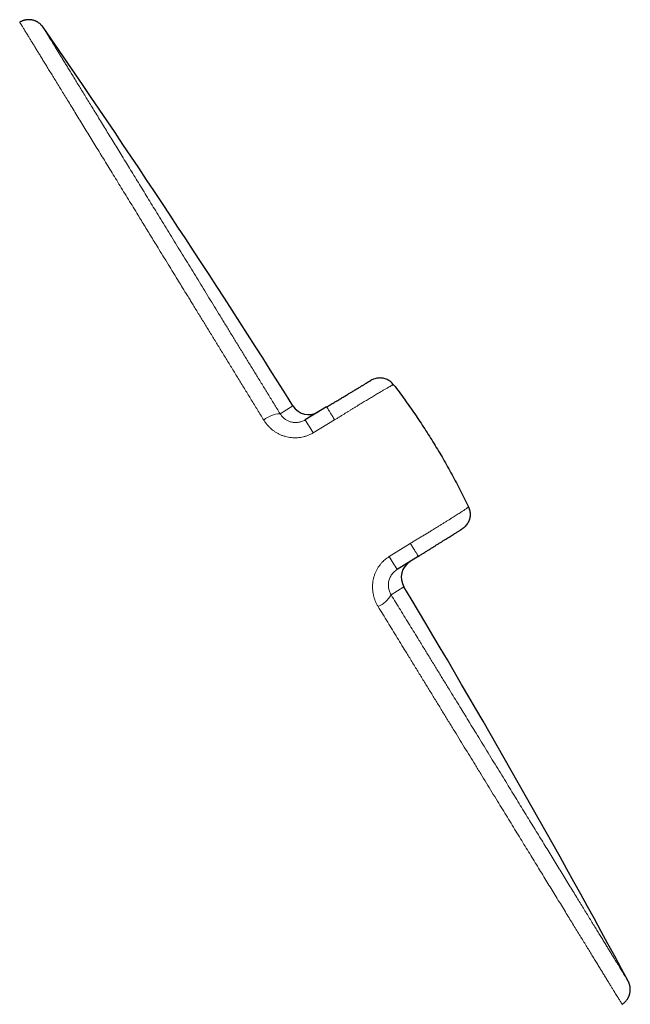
# Model space of a CAD drawing. Header units: millimetres. Extents: x 8 to 735, y 12 to 450.
# Tile 71 of 71: x 679 to 705, y 407 to 450. Entities that reach past the tile are written whole.
import ezdxf

# ---------------------------------------------------------------- set-up
doc = ezdxf.new("R2010")
doc.units = ezdxf.units.MM

msp = doc.modelspace()

# ---------------------------------------------------------------- linework, layer by layer
at = {"color": 252, "linetype": 'Continuous', "lineweight": 0}
for p, q in [((689.886, 432.654), (690.441, 432.988)), ((692.231, 432.385), (691.309, 431.831)), ((695.486, 427.072), (694.575, 426.502)), ((694.662, 424.86), (695.212, 425.203))]:
    msp.add_line(p, q, dxfattribs=at)
at = {"color": 7, "linetype": 'Continuous', "lineweight": 30}
for p, q in [((691.889, 432.943), (690.967, 432.389)), ((695.829, 426.514), (694.917, 425.944)), ((704.856, 408.226), (704.856, 408.226)), ((704.593, 407.234), (704.593, 407.234))]:
    msp.add_line(p, q, dxfattribs=at)
for centre, radius, start, end in [((324.635, 203.468), 431.849, 32.1057, 34.69635), ((691.119, 433.413), 0.8, 212.1057, 301.0094), ((695.898, 425.614), 0.8, 121.9906, 210.8943), ((324.635, 203.468), 431.849, 28.30354, 30.89433)]:
    msp.add_arc(centre, radius, start, end, dxfattribs=at)
at = {"color": 252, "linetype": 'Continuous', "lineweight": 0}
for centre, radius, start, end in [((689.937, 431.48), 1.176, 92.4874, 129.9119), ((673.863, 421.519), 20.266, 30.5856, 32.4361), ((677.466, 415.639), 20.266, 30.5639, 32.4144), ((693.638, 425.439), 1.176, 293.0878, 330.5144)]:
    msp.add_arc(centre, radius, start, end, dxfattribs=at)
at = {"color": 7, "linetype": 'Continuous', "lineweight": 30}
for points, knots in [([(679.693, 449.288), (679.692, 449.289), (679.688, 449.296), (679.678, 449.309), (679.662, 449.33), (679.641, 449.355), (679.617, 449.381), (679.591, 449.407), (679.563, 449.432), (679.533, 449.457), (679.5, 449.481), (679.466, 449.503), (679.43, 449.524), (679.392, 449.542), (679.354, 449.559), (679.314, 449.574), (679.273, 449.586), (679.231, 449.596), (679.189, 449.604), (679.147, 449.609), (679.104, 449.612), (679.061, 449.612), (679.018, 449.61), (678.975, 449.606), (678.931, 449.598), (678.886, 449.588), (678.84, 449.575), (678.796, 449.558), (678.753, 449.54), (678.718, 449.522), (678.697, 449.509), (678.689, 449.505)], [0, 0, 0, 0, 0.004332, 0.021432, 0.04418, 0.07346, 0.10725, 0.138945, 0.171905, 0.206509, 0.242132, 0.278439, 0.315216, 0.352325, 0.389675, 0.427207, 0.464877, 0.502654, 0.540517, 0.57845, 0.616438, 0.654474, 0.692548, 0.730654, 0.768788, 0.811002, 0.852941, 0.894511, 0.935732, 0.976623, 1, 1, 1, 1]), ([(684.575, 395.308), (684.575, 395.308), (684.575, 395.307), (684.569, 395.317), (684.557, 395.337), (684.538, 395.367), (684.516, 395.404), (684.487, 395.45), (684.453, 395.506), (684.414, 395.57), (684.369, 395.643), (684.319, 395.725), (684.263, 395.816), (684.202, 395.916), (684.136, 396.024), (684.064, 396.141), (683.985, 396.269), (683.899, 396.41), (683.805, 396.564), (683.705, 396.727), (683.601, 396.896), (683.495, 397.07), (683.386, 397.247), (683.272, 397.433), (683.153, 397.627), (683.029, 397.829), (682.9, 398.04), (682.766, 398.259), (682.627, 398.485), (682.484, 398.718), (682.337, 398.959), (682.185, 399.207), (682.024, 399.469), (681.856, 399.745), (681.678, 400.034), (681.495, 400.333), (681.312, 400.631), (681.129, 400.93), (680.947, 401.227), (680.761, 401.531), (680.57, 401.842), (680.376, 402.16), (680.177, 402.485), (679.974, 402.815), (679.768, 403.151), (679.559, 403.492), (679.347, 403.838), (679.132, 404.189), (678.908, 404.554), (678.676, 404.933), (678.435, 405.327), (678.19, 405.726), (677.949, 406.12), (677.71, 406.51), (677.475, 406.894), (677.237, 407.282), (676.996, 407.674), (676.753, 408.071), (676.507, 408.473), (676.259, 408.878), (676.009, 409.285), (675.758, 409.695), (675.505, 410.107), (675.251, 410.522), (674.989, 410.95), (674.72, 411.389), (674.474, 411.791), (674.257, 412.144), (674.071, 412.447), (673.86, 412.793), (673.622, 413.181), (673.358, 413.612), (673.093, 414.044), (672.827, 414.477), (672.562, 414.911), (672.295, 415.345), (672.029, 415.78), (671.762, 416.216), (671.496, 416.65), (671.229, 417.085), (670.963, 417.519), (670.691, 417.964), (670.412, 418.419), (670.128, 418.883), (669.844, 419.346), (669.569, 419.794), (669.303, 420.228), (669.047, 420.647), (668.791, 421.064), (668.537, 421.479), (668.283, 421.894), (668.029, 422.307), (667.778, 422.717), (667.528, 423.124), (667.281, 423.528), (667.036, 423.928), (666.793, 424.325), (666.546, 424.728), (666.296, 425.136), (666.043, 425.549), (665.792, 425.957), (665.55, 426.354), (665.314, 426.738), (665.086, 427.11), (664.861, 427.477), (664.639, 427.839), (664.42, 428.197), (664.205, 428.549), (663.992, 428.895), (663.783, 429.237), (663.577, 429.573), (663.375, 429.902), (663.176, 430.227), (662.977, 430.552), (662.777, 430.879), (662.576, 431.206), (662.38, 431.525), (662.194, 431.83), (662.016, 432.119), (661.848, 432.395), (661.683, 432.663), (661.523, 432.925), (661.366, 433.18), (661.214, 433.429), (661.066, 433.67), (660.923, 433.903), (660.785, 434.128), (660.652, 434.346), (660.523, 434.556), (660.397, 434.762), (660.272, 434.965), (660.151, 435.164), (660.035, 435.353), (659.927, 435.528), (659.828, 435.69), (659.736, 435.84), (659.649, 435.982), (659.567, 436.116), (659.491, 436.241), (659.419, 436.358), (659.353, 436.466), (659.292, 436.566), (659.236, 436.656), (659.186, 436.738), (659.142, 436.81), (659.102, 436.876), (659.066, 436.933), (659.037, 436.982), (659.013, 437.02), (658.997, 437.047), (658.986, 437.064), (658.982, 437.072), (658.982, 437.071), (658.982, 437.07)], [0, 0, 0, 0, 0.003697, 0.010772, 0.017848, 0.024416, 0.030986, 0.037555, 0.044123, 0.050737, 0.057351, 0.063966, 0.07058, 0.077165, 0.083751, 0.090348, 0.096946, 0.104006, 0.111066, 0.11814, 0.125214, 0.131785, 0.138357, 0.14493, 0.151501, 0.158117, 0.164735, 0.171352, 0.177968, 0.184557, 0.191146, 0.197746, 0.204346, 0.21141, 0.218474, 0.225552, 0.23263, 0.2392, 0.245771, 0.252342, 0.258912, 0.265527, 0.272143, 0.27876, 0.285375, 0.291962, 0.29855, 0.305148, 0.311747, 0.31881, 0.325873, 0.332949, 0.340026, 0.346594, 0.353163, 0.359732, 0.3663, 0.372913, 0.379527, 0.386142, 0.392755, 0.39934, 0.405926, 0.412522, 0.419119, 0.426175, 0.433231, 0.437945, 0.442658, 0.447371, 0.453996, 0.46062, 0.467256, 0.473892, 0.480516, 0.487141, 0.493777, 0.500413, 0.507038, 0.513662, 0.520298, 0.526934, 0.534054, 0.541174, 0.548309, 0.555443, 0.561962, 0.568483, 0.575003, 0.581522, 0.588085, 0.594649, 0.601214, 0.607776, 0.614313, 0.620849, 0.627396, 0.633944, 0.64094, 0.647937, 0.654947, 0.661957, 0.668561, 0.675164, 0.681779, 0.688393, 0.694997, 0.7016, 0.708215, 0.714829, 0.721433, 0.728036, 0.734651, 0.741265, 0.748348, 0.75543, 0.762526, 0.769622, 0.77619, 0.782759, 0.789327, 0.795895, 0.802508, 0.809122, 0.815736, 0.822348, 0.828934, 0.835519, 0.842115, 0.848711, 0.855771, 0.86283, 0.869903, 0.876977, 0.883546, 0.890117, 0.896688, 0.903258, 0.909872, 0.916489, 0.923105, 0.92972, 0.936307, 0.942894, 0.949492, 0.956091, 0.963153, 0.970215, 0.977291, 0.984367, 0.990938, 0.99751, 1, 1, 1, 1]), ([(691.889, 432.943), (691.915, 432.959), (691.968, 432.991), (692.048, 433.038), (692.127, 433.086), (692.207, 433.134), (692.286, 433.182), (692.366, 433.229), (692.445, 433.277), (692.497, 433.309), (692.549, 433.339), (692.599, 433.37), (692.672, 433.413), (692.744, 433.456), (692.814, 433.499), (692.884, 433.541), (692.953, 433.582), (693.019, 433.622), (693.087, 433.663), (693.154, 433.703), (693.22, 433.743), (693.284, 433.781), (693.341, 433.816), (693.393, 433.847), (693.44, 433.875), (693.484, 433.902), (693.526, 433.927), (693.565, 433.951), (693.602, 433.973), (693.636, 433.993), (693.666, 434.011), (693.694, 434.028), (693.718, 434.042), (693.739, 434.055), (693.756, 434.065), (693.77, 434.074), (693.78, 434.08), (693.786, 434.083), (693.787, 434.084), (693.788, 434.084)], [0, 0, 0, 0, 0.0265001, 0.0530003, 0.0796832, 0.1063661, 0.1336229, 0.1608796, 0.1883353, 0.2157908, 0.2166422, 0.2430977, 0.2695532, 0.2961961, 0.3228391, 0.350064, 0.377289, 0.4047123, 0.4321355, 0.4624745, 0.4928837, 0.5235091, 0.5542079, 0.5805988, 0.6069898, 0.6335615, 0.6601333, 0.6872749, 0.7144165, 0.7417567, 0.7690968, 0.7973819, 0.8256672, 0.8541753, 0.8826835, 0.9118917, 0.9410999, 0.97055, 1, 1, 1, 1]), ([(694.77, 433.897), (694.847, 433.795), (695.002, 433.591), (695.23, 433.28), (695.455, 432.965), (695.677, 432.646), (695.895, 432.324), (696.106, 432.003), (696.31, 431.684), (696.508, 431.364), (696.704, 431.04), (696.899, 430.709), (697.092, 430.37), (697.281, 430.028), (697.466, 429.684), (697.645, 429.34), (697.819, 428.994), (697.93, 428.763), (697.986, 428.648)], [0, 0, 0, 0, 0.062441, 0.125051, 0.187843, 0.250841, 0.314525, 0.376419, 0.43768, 0.498321, 0.558958, 0.621471, 0.684642, 0.748486, 0.811615, 0.874557, 0.937348, 1, 1, 1, 1]), ([(695.829, 426.514), (695.873, 426.542), (695.961, 426.597), (696.092, 426.679), (696.223, 426.76), (696.351, 426.84), (696.474, 426.917), (696.591, 426.99), (696.702, 427.06), (696.81, 427.127), (696.913, 427.191), (697.013, 427.254), (697.107, 427.313), (697.197, 427.369), (697.281, 427.421), (697.358, 427.47), (697.429, 427.513), (697.491, 427.553), (697.546, 427.587), (697.594, 427.617), (697.633, 427.641), (697.666, 427.661), (697.689, 427.676), (697.704, 427.686), (697.706, 427.687), (697.707, 427.688)], [0, 0, 0, 0, 0.0445293, 0.0892206, 0.1339666, 0.178657, 0.2231854, 0.2648529, 0.3066542, 0.3485028, 0.3903079, 0.4319788, 0.4748001, 0.5177679, 0.5607883, 0.6037616, 0.6465875, 0.6893953, 0.7323476, 0.7753493, 0.8183021, 0.8611103, 0.9073875, 0.9537238, 1, 1, 1, 1]), ([(684.584, 395.313), (684.584, 395.313), (684.584, 395.313), (684.578, 395.323), (684.566, 395.342), (684.548, 395.371), (684.523, 395.412), (684.492, 395.463), (684.455, 395.522), (684.414, 395.59), (684.368, 395.665), (684.317, 395.749), (684.26, 395.841), (684.198, 395.943), (684.131, 396.052), (684.058, 396.171), (683.98, 396.298), (683.897, 396.434), (683.809, 396.578), (683.715, 396.73), (683.614, 396.895), (683.505, 397.073), (683.388, 397.264), (683.265, 397.465), (683.139, 397.67), (683.012, 397.879), (682.882, 398.09), (682.747, 398.31), (682.608, 398.537), (682.464, 398.771), (682.316, 399.013), (682.163, 399.263), (682.006, 399.52), (681.844, 399.784), (681.678, 400.054), (681.508, 400.332), (681.329, 400.624), (681.142, 400.929), (680.946, 401.249), (680.745, 401.577), (680.544, 401.904), (680.344, 402.23), (680.145, 402.555), (679.943, 402.886), (679.737, 403.222), (679.527, 403.563), (679.315, 403.91), (679.099, 404.263), (678.88, 404.62), (678.657, 404.983), (678.432, 405.35), (678.204, 405.722), (677.968, 406.107), (677.723, 406.507), (677.47, 406.92), (677.214, 407.337), (676.961, 407.75), (676.712, 408.157), (676.466, 408.558), (676.218, 408.963), (675.968, 409.37), (675.717, 409.781), (675.464, 410.194), (675.209, 410.61), (674.953, 411.028), (674.695, 411.448), (674.437, 411.87), (674.177, 412.295), (673.91, 412.731), (673.635, 413.178), (673.385, 413.586), (673.166, 413.945), (672.977, 414.253), (672.767, 414.594), (672.537, 414.97), (672.286, 415.379), (672.035, 415.789), (671.867, 416.063), (671.783, 416.2)], [0, 0, 0, 0, 0.007994, 0.021193, 0.034391, 0.048518, 0.062645, 0.076799, 0.090954, 0.104127, 0.117301, 0.130497, 0.143693, 0.156866, 0.170039, 0.183235, 0.196431, 0.209604, 0.222778, 0.235974, 0.249169, 0.263293, 0.277417, 0.291569, 0.30572, 0.31889, 0.332059, 0.345251, 0.358444, 0.371613, 0.384783, 0.397975, 0.411167, 0.424337, 0.437506, 0.450698, 0.463891, 0.478009, 0.492127, 0.506273, 0.520419, 0.533591, 0.546763, 0.559958, 0.573152, 0.586324, 0.599496, 0.612691, 0.625885, 0.639057, 0.652229, 0.665424, 0.678619, 0.69274, 0.70686, 0.721009, 0.735158, 0.748337, 0.761517, 0.774719, 0.787921, 0.801101, 0.81428, 0.827482, 0.840683, 0.853862, 0.867042, 0.880243, 0.893444, 0.907565, 0.921686, 0.931119, 0.940553, 0.949986, 0.962479, 0.974973, 0.987486, 1, 1, 1, 1]), ([(704.593, 407.234), (704.603, 407.241), (704.626, 407.255), (704.659, 407.28), (704.694, 407.309), (704.726, 407.34), (704.757, 407.372), (704.785, 407.406), (704.811, 407.441), (704.835, 407.477), (704.856, 407.515), (704.876, 407.553), (704.892, 407.592), (704.907, 407.631), (704.919, 407.671), (704.929, 407.711), (704.936, 407.751), (704.942, 407.791), (704.945, 407.83), (704.946, 407.869), (704.945, 407.908), (704.942, 407.946), (704.937, 407.982), (704.931, 408.018), (704.923, 408.052), (704.914, 408.085), (704.904, 408.116), (704.894, 408.145), (704.883, 408.171), (704.872, 408.194), (704.863, 408.212), (704.858, 408.222), (704.856, 408.226)], [0, 0, 0, 0, 0.031498, 0.071616, 0.111441, 0.150979, 0.190232, 0.229199, 0.267879, 0.306268, 0.344359, 0.382144, 0.419612, 0.456749, 0.493539, 0.529961, 0.565991, 0.6016, 0.636751, 0.671403, 0.705503, 0.73899, 0.771787, 0.803797, 0.834903, 0.864952, 0.893751, 0.921035, 0.946416, 0.969205, 0.987998, 1, 1, 1, 1])]:
    msp.add_open_spline(points, degree=3, knots=knots, dxfattribs=at)
at = {"color": 252, "linetype": 'Continuous', "lineweight": 0}
for points, knots in [([(689.182, 432.381), (689.093, 432.527), (688.915, 432.818), (688.649, 433.252), (688.384, 433.684), (688.12, 434.115), (687.857, 434.544), (687.598, 434.967), (687.341, 435.386), (687.087, 435.8), (686.836, 436.21), (686.584, 436.621), (686.342, 437.016), (686.07, 437.46), (685.92, 437.705), (685.524, 438.351), (685.605, 438.218), (685.607, 438.217), (685.608, 438.215), (685.609, 438.213), (685.61, 438.211), (685.691, 438.079), (685.3, 438.717), (685.158, 438.948), (684.901, 439.368), (684.7, 439.696), (684.515, 439.997), (684.355, 440.258), (684.196, 440.518), (684.039, 440.774), (683.884, 441.028), (683.71, 441.312), (683.519, 441.623), (683.312, 441.961), (683.108, 442.293), (682.909, 442.619), (682.713, 442.939), (682.52, 443.253), (682.332, 443.56), (682.147, 443.861), (681.967, 444.156), (681.791, 444.443), (681.619, 444.723), (681.448, 445.004), (681.277, 445.282), (681.107, 445.559), (680.942, 445.828), (680.787, 446.082), (680.639, 446.323), (680.5, 446.55), (680.365, 446.77), (680.236, 446.981), (680.111, 447.185), (679.991, 447.38), (679.876, 447.568), (679.767, 447.747), (679.662, 447.917), (679.563, 448.08), (679.468, 448.233), (679.377, 448.382), (679.29, 448.525), (679.206, 448.661), (679.129, 448.788), (679.062, 448.896), (679.006, 448.988), (678.958, 449.066), (678.914, 449.138), (678.874, 449.204), (678.837, 449.263), (678.805, 449.316), (678.776, 449.363), (678.752, 449.403), (678.731, 449.437), (678.714, 449.464), (678.702, 449.484), (678.693, 449.498), (678.689, 449.505), (678.69, 449.504), (678.69, 449.504)], [0, 0, 0, 0, 0.015248, 0.030497, 0.045745, 0.061053, 0.076363, 0.091671, 0.106748, 0.121825, 0.136928, 0.152032, 0.167215, 0.182398, 0.197608, 0.212819, 0.212858, 0.212992, 0.213032, 0.213071, 0.213206, 0.213245, 0.228322, 0.243399, 0.258502, 0.273605, 0.284393, 0.29518, 0.305968, 0.316777, 0.327586, 0.338395, 0.353368, 0.368342, 0.383341, 0.39834, 0.413314, 0.428287, 0.443287, 0.458286, 0.473259, 0.488233, 0.503233, 0.518232, 0.534284, 0.550336, 0.56642, 0.582503, 0.597492, 0.61248, 0.627494, 0.642508, 0.657496, 0.672485, 0.687499, 0.702513, 0.717502, 0.73249, 0.747504, 0.762519, 0.778589, 0.79466, 0.810762, 0.826864, 0.839531, 0.852199, 0.864866, 0.877569, 0.890272, 0.902974, 0.915783, 0.928594, 0.941403, 0.954249, 0.967096, 0.979942, 0.994951, 1, 1, 1, 1]), ([(689.886, 432.654), (689.799, 432.796), (689.626, 433.078), (689.367, 433.5), (689.11, 433.92), (688.854, 434.339), (688.598, 434.755), (688.346, 435.167), (688.096, 435.574), (687.85, 435.976), (687.606, 436.375), (687.363, 436.771), (687.123, 437.163), (686.885, 437.551), (686.649, 437.936), (686.416, 438.317), (686.185, 438.693), (685.957, 439.065), (685.732, 439.433), (685.504, 439.805), (685.273, 440.181), (685.041, 440.559), (684.813, 440.932), (684.594, 441.29), (684.384, 441.633), (684.183, 441.961), (683.985, 442.283), (683.791, 442.6), (683.6, 442.911), (683.414, 443.216), (683.231, 443.515), (683.051, 443.807), (682.876, 444.093), (682.705, 444.372), (682.538, 444.644), (682.372, 444.916), (682.206, 445.187), (682.041, 445.456), (681.881, 445.717), (681.729, 445.964), (681.586, 446.198), (681.451, 446.419), (681.32, 446.632), (681.194, 446.837), (681.073, 447.035), (680.957, 447.225), (680.845, 447.407), (680.739, 447.581), (680.637, 447.747), (680.54, 447.905), (680.449, 448.054), (680.36, 448.198), (680.275, 448.337), (680.194, 448.47), (680.119, 448.592), (680.051, 448.703), (679.99, 448.803), (679.935, 448.892), (679.886, 448.972), (679.842, 449.044), (679.804, 449.106), (679.771, 449.16), (679.744, 449.205), (679.722, 449.24), (679.706, 449.266), (679.696, 449.282), (679.692, 449.289), (679.693, 449.288), (679.693, 449.288)], [0, 0, 0, 0, 0.01526, 0.030521, 0.045781, 0.061102, 0.076423, 0.091744, 0.10684, 0.121941, 0.137041, 0.152137, 0.167234, 0.182334, 0.197434, 0.212531, 0.227628, 0.242728, 0.257828, 0.272925, 0.289129, 0.305337, 0.321545, 0.337749, 0.352743, 0.367739, 0.382736, 0.397729, 0.412723, 0.427719, 0.442716, 0.45771, 0.472703, 0.4877, 0.502697, 0.517691, 0.533766, 0.549845, 0.565924, 0.582, 0.597008, 0.612019, 0.627031, 0.642039, 0.657047, 0.672059, 0.687071, 0.702079, 0.717087, 0.732099, 0.747111, 0.762119, 0.778213, 0.79431, 0.810408, 0.826501, 0.841728, 0.85696, 0.872194, 0.887426, 0.902653, 0.918051, 0.933455, 0.948861, 0.964264, 0.979663, 0.994691, 1, 1, 1, 1]), ([(694.77, 433.897), (694.769, 433.897), (694.766, 433.898), (694.757, 433.896), (694.743, 433.891), (694.724, 433.883), (694.699, 433.871), (694.67, 433.856), (694.635, 433.838), (694.596, 433.817), (694.555, 433.794), (694.511, 433.769), (694.463, 433.742), (694.41, 433.712), (694.354, 433.679), (694.293, 433.644), (694.228, 433.606), (694.157, 433.564), (694.08, 433.518), (693.995, 433.468), (693.906, 433.415), (693.817, 433.361), (693.729, 433.308), (693.643, 433.256), (693.554, 433.202), (693.463, 433.147), (693.368, 433.089), (693.271, 433.03), (693.171, 432.968), (693.071, 432.907), (692.97, 432.845), (692.868, 432.782), (692.766, 432.718), (692.661, 432.654), (692.555, 432.588), (692.448, 432.521), (692.34, 432.453), (692.267, 432.407), (692.231, 432.385)], [0, 0, 0, 0, 0.028259, 0.056518, 0.084997, 0.113475, 0.14265, 0.171825, 0.201242, 0.230659, 0.257046, 0.283433, 0.310002, 0.336571, 0.363708, 0.390846, 0.418178, 0.445511, 0.475953, 0.506465, 0.537193, 0.567994, 0.594467, 0.62094, 0.647595, 0.67425, 0.701479, 0.728709, 0.756139, 0.783569, 0.810146, 0.836723, 0.863484, 0.890245, 0.917584, 0.944923, 0.972462, 1, 1, 1, 1]), ([(691.889, 432.943), (691.89, 432.942), (691.891, 432.94), (691.9, 432.926), (691.915, 432.904), (691.934, 432.873), (691.959, 432.833), (691.988, 432.786), (692.021, 432.731), (692.058, 432.671), (692.098, 432.605), (692.141, 432.535), (692.185, 432.461), (692.216, 432.41), (692.231, 432.385)], [0, 0, 0, 0, 0.0833333, 0.1666666, 0.2499999, 0.3333332, 0.4166665, 0.4999998, 0.5833332, 0.6666666, 0.7499999, 0.8333333, 0.9166668, 1, 1, 1, 1]), ([(689.182, 432.381), (689.187, 432.374), (689.216, 432.327), (689.274, 432.244), (689.362, 432.138), (689.459, 432.04), (689.56, 431.953), (689.664, 431.878), (689.769, 431.814), (689.879, 431.758), (689.995, 431.709), (690.117, 431.67), (690.244, 431.641), (690.373, 431.622), (690.503, 431.614), (690.632, 431.617), (690.761, 431.631), (690.889, 431.656), (691.007, 431.69), (691.115, 431.731), (691.215, 431.777), (691.278, 431.813), (691.309, 431.831)], [0, 0, 0, 0, 0.0112932, 0.0682443, 0.1253968, 0.1825428, 0.239485, 0.2900577, 0.3407822, 0.3915015, 0.4420671, 0.4952673, 0.5486578, 0.6020426, 0.655235, 0.7079526, 0.7608657, 0.8137758, 0.8664893, 0.910973, 0.9555163, 1, 1, 1, 1]), ([(689.886, 432.654), (689.888, 432.65), (689.902, 432.627), (689.93, 432.587), (689.973, 432.533), (690.022, 432.484), (690.073, 432.44), (690.125, 432.402), (690.178, 432.371), (690.234, 432.343), (690.293, 432.319), (690.355, 432.3), (690.419, 432.285), (690.485, 432.277), (690.552, 432.273), (690.618, 432.276), (690.684, 432.284), (690.75, 432.297), (690.82, 432.318), (690.893, 432.347), (690.943, 432.375), (690.967, 432.389)], [0, 0, 0, 0, 0.011511, 0.068219, 0.124924, 0.183329, 0.24173, 0.291473, 0.341215, 0.392275, 0.443334, 0.495407, 0.547479, 0.601183, 0.654886, 0.706809, 0.758732, 0.812263, 0.865796, 0.9325, 1, 1, 1, 1]), ([(695.486, 427.072), (695.535, 427.102), (695.631, 427.162), (695.778, 427.248), (695.924, 427.335), (696.07, 427.423), (696.215, 427.511), (696.352, 427.595), (696.483, 427.675), (696.607, 427.751), (696.728, 427.826), (696.846, 427.899), (696.961, 427.97), (697.072, 428.039), (697.178, 428.105), (697.278, 428.168), (697.373, 428.229), (697.464, 428.286), (697.548, 428.34), (697.625, 428.39), (697.695, 428.435), (697.757, 428.476), (697.812, 428.513), (697.861, 428.546), (697.902, 428.575), (697.935, 428.599), (697.959, 428.618), (697.976, 428.633), (697.986, 428.643), (697.987, 428.647), (697.986, 428.648), (697.986, 428.648)], [0, 0, 0, 0, 0.036597, 0.0732321, 0.1098389, 0.14758, 0.1853533, 0.2230935, 0.2574261, 0.2917839, 0.3261172, 0.3613809, 0.3966709, 0.4319344, 0.4672317, 0.5025561, 0.537853, 0.5741764, 0.6105293, 0.6468534, 0.6821009, 0.7173747, 0.7526215, 0.7888782, 0.8251646, 0.8614224, 0.8958642, 0.930306, 0.9651467, 0.9999871, 1, 1, 1, 1]), ([(695.829, 426.514), (695.828, 426.515), (695.828, 426.517), (695.819, 426.532), (695.806, 426.555), (695.787, 426.586), (695.763, 426.626), (695.734, 426.673), (695.7, 426.728), (695.663, 426.788), (695.622, 426.854), (695.579, 426.924), (695.534, 426.997), (695.502, 427.047), (695.486, 427.072)], [0, 0, 0, 0, 0.083333, 0.166667, 0.25, 0.333333, 0.416667, 0.5, 0.583333, 0.666667, 0.75, 0.833333, 0.916667, 1, 1, 1, 1]), ([(694.1, 424.357), (694.077, 424.396), (694.032, 424.473), (693.978, 424.595), (693.932, 424.721), (693.897, 424.85), (693.874, 424.98), (693.861, 425.111), (693.859, 425.243), (693.868, 425.374), (693.888, 425.504), (693.919, 425.631), (693.96, 425.756), (694.012, 425.876), (694.074, 425.991), (694.144, 426.1), (694.224, 426.202), (694.308, 426.293), (694.395, 426.372), (694.482, 426.441), (694.544, 426.482), (694.575, 426.502)], [0, 0, 0, 0, 0.055313, 0.110809, 0.1663, 0.221605, 0.275647, 0.329873, 0.384092, 0.438124, 0.491666, 0.545401, 0.59913, 0.652663, 0.705382, 0.758296, 0.811207, 0.863921, 0.90926, 0.954661, 1, 1, 1, 1]), ([(694.662, 424.86), (694.647, 424.886), (694.617, 424.937), (694.584, 425.02), (694.559, 425.105), (694.545, 425.193), (694.541, 425.281), (694.546, 425.37), (694.562, 425.457), (694.588, 425.542), (694.623, 425.624), (694.667, 425.702), (694.72, 425.774), (694.779, 425.838), (694.845, 425.896), (694.893, 425.928), (694.917, 425.944)], [0, 0, 0, 0, 0.07455, 0.149317, 0.223837, 0.295626, 0.367644, 0.439413, 0.510298, 0.581427, 0.652307, 0.722518, 0.792971, 0.863189, 0.931593, 1, 1, 1, 1]), ([(694.662, 424.86), (694.729, 424.751), (694.863, 424.532), (695.063, 424.205), (695.263, 423.879), (695.462, 423.554), (695.661, 423.231), (695.876, 422.88), (696.107, 422.502), (696.354, 422.098), (696.6, 421.698), (696.846, 421.296), (697.082, 420.911), (697.348, 420.477), (697.495, 420.237), (697.883, 419.604), (697.803, 419.734), (697.802, 419.736), (697.801, 419.737), (697.8, 419.739), (697.799, 419.741), (697.72, 419.87), (698.103, 419.245), (698.242, 419.018), (698.494, 418.606), (698.719, 418.24), (698.953, 417.857), (699.188, 417.474), (699.42, 417.096), (699.643, 416.732), (699.858, 416.382), (700.064, 416.045), (700.267, 415.714), (700.466, 415.388), (700.662, 415.068), (700.855, 414.754), (701.044, 414.446), (701.229, 414.144), (701.41, 413.849), (701.587, 413.56), (701.76, 413.277), (701.933, 412.994), (702.106, 412.713), (702.278, 412.432), (702.445, 412.16), (702.603, 411.902), (702.753, 411.657), (702.895, 411.425), (703.032, 411.201), (703.165, 410.984), (703.294, 410.775), (703.417, 410.573), (703.536, 410.38), (703.65, 410.194), (703.759, 410.016), (703.862, 409.846), (703.962, 409.685), (704.058, 409.528), (704.151, 409.376), (704.24, 409.231), (704.323, 409.095), (704.399, 408.971), (704.468, 408.859), (704.529, 408.759), (704.586, 408.666), (704.637, 408.583), (704.683, 408.508), (704.723, 408.442), (704.759, 408.384), (704.788, 408.336), (704.813, 408.296), (704.832, 408.264), (704.846, 408.242), (704.854, 408.228), (704.855, 408.227), (704.856, 408.226)], [0, 0, 0, 0, 0.0118, 0.023601, 0.035401, 0.047229, 0.059057, 0.070885, 0.085867, 0.100848, 0.115855, 0.130863, 0.145948, 0.161034, 0.176146, 0.191258, 0.191297, 0.191428, 0.191467, 0.191505, 0.191637, 0.191675, 0.206657, 0.221638, 0.236646, 0.251653, 0.267716, 0.283779, 0.299874, 0.31597, 0.330951, 0.345933, 0.36094, 0.375947, 0.390928, 0.40591, 0.420917, 0.435924, 0.450906, 0.465888, 0.480895, 0.495903, 0.511964, 0.528026, 0.544119, 0.560212, 0.575194, 0.590175, 0.605182, 0.620189, 0.635171, 0.650152, 0.665159, 0.680167, 0.695148, 0.71013, 0.725137, 0.740145, 0.756206, 0.772266, 0.788358, 0.804451, 0.819435, 0.83442, 0.849431, 0.864441, 0.879426, 0.894411, 0.909422, 0.924432, 0.939417, 0.954402, 0.969413, 0.984424, 1, 1, 1, 1]), ([(694.1, 424.357), (694.169, 424.245), (694.306, 424.019), (694.513, 423.683), (694.718, 423.348), (694.923, 423.013), (695.127, 422.68), (695.349, 422.319), (695.587, 421.93), (695.841, 421.515), (696.094, 421.102), (696.346, 420.692), (696.596, 420.284), (696.844, 419.878), (697.09, 419.476), (697.333, 419.08), (697.572, 418.69), (697.808, 418.306), (698.041, 417.926), (698.277, 417.54), (698.517, 417.149), (698.759, 416.754), (698.997, 416.365), (699.227, 415.99), (699.448, 415.63), (699.66, 415.283), (699.869, 414.942), (700.074, 414.607), (700.276, 414.278), (700.474, 413.955), (700.669, 413.638), (700.859, 413.327), (701.045, 413.023), (701.228, 412.725), (701.406, 412.434), (701.585, 412.143), (701.762, 411.853), (701.939, 411.564), (702.111, 411.284), (702.274, 411.018), (702.428, 410.766), (702.574, 410.528), (702.716, 410.297), (702.853, 410.073), (702.985, 409.858), (703.112, 409.651), (703.234, 409.451), (703.351, 409.26), (703.463, 409.077), (703.57, 408.902), (703.672, 408.736), (703.771, 408.574), (703.867, 408.418), (703.959, 408.268), (704.045, 408.128), (704.123, 408.001), (704.193, 407.886), (704.257, 407.783), (704.315, 407.688), (704.368, 407.602), (704.415, 407.525), (704.457, 407.457), (704.493, 407.397), (704.524, 407.347), (704.549, 407.306), (704.568, 407.274), (704.582, 407.251), (704.591, 407.237), (704.592, 407.235), (704.593, 407.234)], [0, 0, 0, 0, 0.01181, 0.023621, 0.035431, 0.047269, 0.059108, 0.070946, 0.085945, 0.100943, 0.115968, 0.130992, 0.146095, 0.161197, 0.176327, 0.191456, 0.20635, 0.221245, 0.236164, 0.251084, 0.267165, 0.283247, 0.29936, 0.315474, 0.330472, 0.34547, 0.360494, 0.375518, 0.390516, 0.405514, 0.420538, 0.435562, 0.450561, 0.465559, 0.480583, 0.495608, 0.511687, 0.527767, 0.543878, 0.559989, 0.574987, 0.589985, 0.605009, 0.620032, 0.63503, 0.650029, 0.665052, 0.680076, 0.695074, 0.710073, 0.725097, 0.740121, 0.7562, 0.772278, 0.788388, 0.804498, 0.8195, 0.834501, 0.849528, 0.864555, 0.879556, 0.894558, 0.909585, 0.924612, 0.939614, 0.954615, 0.969643, 0.98467, 1, 1, 1, 1]), ([(672.291, 416.511), (672.381, 416.364), (672.562, 416.069), (672.833, 415.626), (673.104, 415.184), (673.375, 414.742), (673.645, 414.301), (673.915, 413.862), (674.184, 413.423), (674.452, 412.985), (674.719, 412.549), (674.985, 412.115), (675.25, 411.683), (675.489, 411.293), (675.701, 410.946), (675.888, 410.641), (676.074, 410.338), (676.259, 410.035), (676.444, 409.734), (676.652, 409.395), (676.883, 409.018), (677.136, 408.605), (677.387, 408.195), (677.636, 407.789), (677.883, 407.386), (678.127, 406.988), (678.368, 406.594), (678.607, 406.204), (678.844, 405.818), (679.077, 405.437), (679.308, 405.061), (679.513, 404.725), (679.696, 404.428), (679.855, 404.168), (680.012, 403.911), (680.168, 403.657), (680.322, 403.406), (680.494, 403.125), (680.683, 402.816), (680.888, 402.481), (681.09, 402.152), (681.288, 401.83), (681.482, 401.513), (681.672, 401.203), (681.858, 400.9), (682.039, 400.603), (682.217, 400.313), (682.39, 400.031), (682.559, 399.755), (682.728, 399.48), (682.896, 399.206), (683.062, 398.935), (683.223, 398.672), (683.375, 398.423), (683.519, 398.189), (683.655, 397.967), (683.785, 397.754), (683.911, 397.548), (684.032, 397.351), (684.148, 397.162), (684.259, 396.982), (684.364, 396.809), (684.464, 396.646), (684.559, 396.491), (684.649, 396.344), (684.736, 396.203), (684.819, 396.068), (684.897, 395.94), (684.969, 395.822), (685.034, 395.716), (685.091, 395.623), (685.142, 395.54), (685.187, 395.467), (685.226, 395.402), (685.26, 395.347), (685.289, 395.301), (685.312, 395.263), (685.329, 395.235), (685.34, 395.217), (685.346, 395.208), (685.345, 395.208), (685.345, 395.208)], [0, 0, 0, 0, 0.013225, 0.026449, 0.039697, 0.052945, 0.066169, 0.079394, 0.092641, 0.105888, 0.119113, 0.132337, 0.145584, 0.158831, 0.168284, 0.177737, 0.187189, 0.19666, 0.206132, 0.215603, 0.228834, 0.242065, 0.255319, 0.268573, 0.281804, 0.295035, 0.308289, 0.321543, 0.334774, 0.348005, 0.361259, 0.374513, 0.383977, 0.393441, 0.402905, 0.412388, 0.421872, 0.431355, 0.44452, 0.457685, 0.470873, 0.484061, 0.497226, 0.510392, 0.52358, 0.536768, 0.549933, 0.563098, 0.576286, 0.589474, 0.603588, 0.617703, 0.631844, 0.645986, 0.659164, 0.672342, 0.685542, 0.698742, 0.71192, 0.725098, 0.738299, 0.7515, 0.764677, 0.777855, 0.791056, 0.804256, 0.818386, 0.832516, 0.846674, 0.860831, 0.874007, 0.887183, 0.900382, 0.91358, 0.926756, 0.939932, 0.953131, 0.96633, 0.979506, 0.992682, 1, 1, 1, 1])]:
    msp.add_open_spline(points, degree=3, knots=knots, dxfattribs=at)
at = {"color": 7, "linetype": 'Continuous', "lineweight": 30}
for points in [[(694.77, 433.897), (694.75, 433.92), (694.712, 433.967), (694.644, 434.028), (694.569, 434.081), (694.488, 434.124), (694.403, 434.157), (694.315, 434.18), (694.224, 434.191), (694.133, 434.192), (694.042, 434.181), (693.953, 434.16), (693.867, 434.128), (693.814, 434.099), (693.788, 434.084)], [(697.986, 428.648), (697.998, 428.62), (698.023, 428.564), (698.046, 428.476), (698.059, 428.385), (698.061, 428.294), (698.052, 428.203), (698.032, 428.114), (698.001, 428.028), (697.96, 427.946), (697.91, 427.87), (697.85, 427.801), (697.783, 427.739), (697.732, 427.705), (697.707, 427.688)]]:
    msp.add_open_spline(points, degree=3, dxfattribs=at)

doc.saveas('drawing.dxf')
